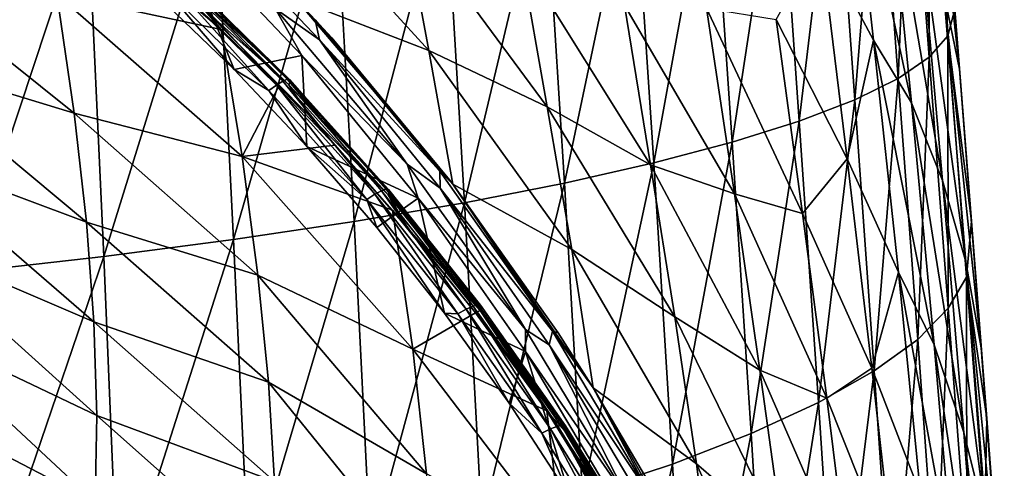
# Model space of a CAD drawing. Header units: metres. Extents: x -25 to 70, y -236 to 25.
# Tile 196 of 256: x 8.97 to 16.42, y -178.45 to -175.05. Entities that reach past the tile are written whole.
import ezdxf

# ---------------------------------------------------------------- set-up
doc = ezdxf.new("R2010")
doc.units = ezdxf.units.M
doc.layers.add('solid_10481002', color=7, linetype='CONTINUOUS')

msp = doc.modelspace()

# ---------------------------------------------------------------- linework, layer by layer
at = {"layer": 'solid_10481002'}
for points in [[(16.075245, -175.42482, 340.953186), (15.957795, -174.846542, 339.584106), (15.784466, -172.776932, 339.669403)], [(15.904657, -173.277863, 341.025421), (16.075245, -175.42482, 340.953186), (15.784466, -172.776932, 339.669403)], [(15.700673, -173.39502, 344.944794), (15.84635, -175.332809, 344.925415), (15.845449, -173.313034, 343.682281)], [(15.845449, -173.313034, 343.682281), (15.987269, -175.172531, 343.661713), (15.907931, -173.253403, 342.41745)], [(15.84635, -175.332809, 344.925415), (15.987269, -175.172531, 343.661713), (15.845449, -173.313034, 343.682281)], [(16.040247, -174.970108, 342.399323), (16.075245, -175.42482, 340.953186), (15.904657, -173.277863, 341.025421)], [(15.987269, -175.172531, 343.661713), (16.040247, -174.970108, 342.399323), (15.907931, -173.253403, 342.41745)], [(15.023684, -174.452637, 334.506012), (15.224676, -173.396881, 335.800049), (15.426646, -175.203918, 335.609619)], [(15.224676, -173.396881, 335.800049), (15.527182, -173.799149, 337.004456), (15.712542, -175.680374, 336.820007)], [(15.426646, -175.203918, 335.609619), (15.224676, -173.396881, 335.800049), (15.712542, -175.680374, 336.820007)], [(15.464401, -173.477493, 346.196167), (15.61335, -175.494278, 346.181244), (15.700673, -173.39502, 344.944794)], [(15.61335, -175.494278, 346.181244), (15.84635, -175.332809, 344.925415), (15.700673, -173.39502, 344.944794)], [(15.133596, -173.56012, 347.429047), (15.285007, -175.656174, 347.421875), (15.464401, -173.477493, 346.196167)], [(15.285007, -175.656174, 347.421875), (15.61335, -175.494278, 346.181244), (15.464401, -173.477493, 346.196167)], [(14.711324, -173.642441, 348.636902), (14.864225, -175.817596, 348.640594), (15.133596, -173.56012, 347.429047)], [(14.864225, -175.817596, 348.640594), (15.285007, -175.656174, 347.421875), (15.133596, -173.56012, 347.429047)], [(14.202778, -173.723923, 349.813965), (14.356069, -175.977386, 349.831482), (14.711324, -173.642441, 348.636902)], [(14.356069, -175.977386, 349.831482), (14.864225, -175.817596, 348.640594), (14.711324, -173.642441, 348.636902)], [(13.610796, -173.803986, 350.954071), (13.763208, -176.134445, 350.988159), (14.202778, -173.723923, 349.813965)], [(13.763208, -176.134445, 350.988159), (14.356069, -175.977386, 349.831482), (14.202778, -173.723923, 349.813965)], [(12.937558, -173.882095, 352.050903), (13.087655, -176.287643, 352.103973), (13.610796, -173.803986, 350.954071)], [(13.087655, -176.287643, 352.103973), (13.763208, -176.134445, 350.988159), (13.610796, -173.803986, 350.954071)], [(15.947946, -176.267044, 338.085052), (15.712542, -175.680374, 336.820007), (15.527182, -173.799149, 337.004456)], [(15.774054, -174.306503, 338.265381), (15.947946, -176.267044, 338.085052), (15.527182, -173.799149, 337.004456)], [(12.185265, -173.957733, 353.097412), (12.331437, -176.435944, 353.171509), (12.937558, -173.882095, 352.050903)], [(12.331437, -176.435944, 353.171509), (13.087655, -176.287643, 352.103973), (12.937558, -173.882095, 352.050903)], [(9.086404, -173.924866, 327.595825), (10.210226, -174.863312, 327.845886), (10.491599, -175.124527, 327.915405)], [(9.248273, -174.857391, 327.22049), (9.086404, -173.924866, 327.595825), (10.491599, -175.124527, 327.915405)], [(11.356143, -174.030457, 354.085968), (11.496604, -176.5784, 354.182465), (12.185265, -173.957733, 353.097412)], [(11.496604, -176.5784, 354.182465), (12.331437, -176.435944, 353.171509), (12.185265, -173.957733, 353.097412)], [(10.452898, -174.099823, 355.00885), (10.585727, -176.714096, 355.12851), (11.356143, -174.030457, 354.085968)], [(10.585727, -176.714096, 355.12851), (11.496604, -176.5784, 354.182465), (11.356143, -174.030457, 354.085968)], [(12.061938, -175.28389, 329.203949), (11.056921, -174.891342, 328.479767), (10.881396, -173.98912, 328.770599)], [(11.864737, -174.227859, 329.518005), (12.061938, -175.28389, 329.203949), (10.881396, -173.98912, 328.770599)], [(9.4801, -174.165436, 355.858521), (9.603405, -176.842224, 356.001312), (10.452898, -174.099823, 355.00885)], [(9.603405, -176.842224, 356.001312), (10.585727, -176.714096, 355.12851), (10.452898, -174.099823, 355.00885)], [(8.442822, -174.226944, 356.627472), (8.554785, -176.96199, 356.792603), (9.4801, -174.165436, 355.858521)], [(8.554785, -176.96199, 356.792603), (9.603405, -176.842224, 356.001312), (9.4801, -174.165436, 355.858521)], [(10.234854, -174.148178, 328.22879), (11.056921, -174.891342, 328.479767), (11.203064, -175.050003, 328.522186)], [(11.233968, -175.201218, 328.492676), (10.234854, -174.148178, 328.22879), (11.203064, -175.050003, 328.522186)], [(10.900867, -174.96492, 328.390869), (10.234854, -174.148178, 328.22879), (11.233968, -175.201218, 328.492676)], [(12.958306, -175.708618, 330.002228), (12.061938, -175.28389, 329.203949), (11.864737, -174.227859, 329.518005)], [(12.757982, -174.576202, 330.314117), (12.958306, -175.708618, 330.002228), (11.864737, -174.227859, 329.518005)], [(10.135484, -174.301956, 328.21106), (10.588584, -175.427231, 328.493042), (10.018724, -174.877106, 328.355194)], [(10.135484, -174.301956, 328.21106), (11.100349, -175.320404, 328.466278), (10.588584, -175.427231, 328.493042)], [(10.900867, -174.96492, 328.390869), (11.100349, -175.320404, 328.466278), (10.135484, -174.301956, 328.21106)], [(16.12516, -176.882599, 339.411774), (15.947946, -176.267044, 338.085052), (15.774054, -174.306503, 338.265381)], [(15.957795, -174.846542, 339.584106), (16.12516, -176.882599, 339.411774), (15.774054, -174.306503, 338.265381)], [(15.023684, -174.452637, 334.506012), (15.227174, -176.103592, 334.247986), (14.689201, -175.049332, 333.274261)], [(15.023684, -174.452637, 334.506012), (15.426646, -175.203918, 335.609619), (15.227174, -176.103592, 334.247986)], [(7.874102, -174.549973, 326.64267), (9.248273, -174.857391, 327.22049), (9.379787, -175.757401, 326.79071)], [(7.970326, -175.327347, 326.231659), (7.874102, -174.549973, 326.64267), (9.379787, -175.757401, 326.79071)], [(13.739736, -176.148026, 330.876465), (12.958306, -175.708618, 330.002228), (12.757982, -174.576202, 330.314117)], [(13.541334, -174.938736, 331.185638), (13.739736, -176.148026, 330.876465), (12.757982, -174.576202, 330.314117)], [(10.188459, -174.715179, 328.145233), (10.157597, -174.731003, 328.215881), (10.956938, -175.514832, 328.412323)], [(10.205638, -174.714676, 328.072754), (10.188459, -174.715179, 328.145233), (10.989792, -175.500961, 328.342133)], [(10.989792, -175.500961, 328.342133), (10.188459, -174.715179, 328.145233), (10.956938, -175.514832, 328.412323)], [(10.201763, -174.755508, 327.926605), (10.210686, -174.727524, 327.999573), (11.013453, -175.514709, 328.196838)], [(11.008079, -175.501541, 328.269928), (10.205638, -174.714676, 328.072754), (10.989792, -175.500961, 328.342133)], [(10.210686, -174.727524, 327.999573), (10.205638, -174.714676, 328.072754), (11.008079, -175.501541, 328.269928)], [(11.013453, -175.514709, 328.196838), (10.210686, -174.727524, 327.999573), (11.008079, -175.501541, 328.269928)], [(10.113317, -174.763107, 328.279724), (10.059925, -174.809357, 328.32663), (10.852963, -175.587006, 328.521515)], [(10.157597, -174.731003, 328.215881), (10.113317, -174.763107, 328.279724), (10.9098, -175.544144, 328.475433)], [(10.9098, -175.544144, 328.475433), (10.113317, -174.763107, 328.279724), (10.852963, -175.587006, 328.521515)], [(10.956938, -175.514832, 328.412323), (10.157597, -174.731003, 328.215881), (10.9098, -175.544144, 328.475433)], [(11.003954, -175.54213, 328.123718), (10.201763, -174.755508, 327.926605), (11.013453, -175.514709, 328.196838)], [(10.356297, -174.965546, 327.900513), (10.201763, -174.755508, 327.926605), (11.003954, -175.54213, 328.123718)], [(9.248273, -174.857391, 327.22049), (10.491599, -175.124527, 327.915405), (10.64946, -176.08461, 327.510468)], [(9.379787, -175.757401, 326.79071), (9.248273, -174.857391, 327.22049), (10.64946, -176.08461, 327.510468)], [(10.059925, -174.809357, 328.32663), (10.018724, -174.877106, 328.355194), (10.588584, -175.427231, 328.493042)], [(10.852963, -175.587006, 328.521515), (10.059925, -174.809357, 328.32663), (10.588584, -175.427231, 328.493042)], [(10.356297, -174.965546, 327.900513), (10.491599, -175.124527, 327.915405), (10.210226, -174.863312, 327.845886)], [(16.241119, -177.532471, 340.79306), (16.12516, -176.882599, 339.411774), (15.957795, -174.846542, 339.584106)], [(16.075245, -175.42482, 340.953186), (16.241119, -177.532471, 340.79306), (15.957795, -174.846542, 339.584106)], [(11.056921, -174.891342, 328.479767), (12.242414, -176.295486, 328.854736), (11.203064, -175.050003, 328.522186)], [(12.061938, -175.28389, 329.203949), (12.242414, -176.295486, 328.854736), (11.056921, -174.891342, 328.479767)], [(14.373229, -176.3685, 331.885925), (13.739736, -176.148026, 330.876465), (13.541334, -174.938736, 331.185638)], [(14.161842, -174.963699, 332.204132), (14.373229, -176.3685, 331.885925), (13.541334, -174.938736, 331.185638)], [(11.162287, -175.779022, 328.10437), (10.491599, -175.124527, 327.915405), (10.356297, -174.965546, 327.900513)], [(11.162287, -175.779022, 328.10437), (10.356297, -174.965546, 327.900513), (11.003954, -175.54213, 328.123718)], [(11.897028, -176.143295, 328.686188), (11.100349, -175.320404, 328.466278), (10.900867, -174.96492, 328.390869)], [(11.897028, -176.143295, 328.686188), (10.900867, -174.96492, 328.390869), (11.233968, -175.201218, 328.492676)], [(14.888893, -176.51619, 332.980743), (14.373229, -176.3685, 331.885925), (14.161842, -174.963699, 332.204132)], [(14.689201, -175.049332, 333.274261), (14.888893, -176.51619, 332.980743), (14.161842, -174.963699, 332.204132)], [(15.987269, -175.172531, 343.661713), (16.165857, -176.574631, 342.335693), (16.040247, -174.970108, 342.399323)], [(16.040247, -174.970108, 342.399323), (16.165857, -176.574631, 342.335693), (16.075245, -175.42482, 340.953186)], [(11.203064, -175.050003, 328.522186), (12.242414, -176.295486, 328.854736), (11.327356, -175.187851, 328.559021)], [(12.146134, -176.195313, 328.809082), (11.203064, -175.050003, 328.522186), (11.327356, -175.187851, 328.559021)], [(11.233968, -175.201218, 328.492676), (11.203064, -175.050003, 328.522186), (12.146134, -176.195313, 328.809082)], [(15.227174, -176.103592, 334.247986), (14.888893, -176.51619, 332.980743), (14.689201, -175.049332, 333.274261)], [(10.64946, -176.08461, 327.510468), (10.491599, -175.124527, 327.915405), (10.927266, -175.55249, 328.029419)], [(11.162287, -175.779022, 328.10437), (10.927266, -175.55249, 328.029419), (10.491599, -175.124527, 327.915405)], [(15.84635, -175.332809, 344.925415), (15.991485, -177.233215, 344.837982), (15.987269, -175.172531, 343.661713)], [(15.987269, -175.172531, 343.661713), (16.129568, -176.997772, 343.580017), (16.165857, -176.574631, 342.335693)], [(15.991485, -177.233215, 344.837982), (16.129568, -176.997772, 343.580017), (15.987269, -175.172531, 343.661713)], [(12.148067, -176.324142, 328.774078), (11.233968, -175.201218, 328.492676), (12.146134, -176.195313, 328.809082)], [(11.897028, -176.143295, 328.686188), (11.233968, -175.201218, 328.492676), (12.148067, -176.324142, 328.774078)], [(11.327356, -175.187851, 328.559021), (12.242414, -176.295486, 328.854736), (12.217261, -176.262634, 328.845947)], [(12.146134, -176.195313, 328.809082), (11.327356, -175.187851, 328.559021), (12.217261, -176.262634, 328.845947)], [(15.227174, -176.103592, 334.247986), (15.426646, -175.203918, 335.609619), (15.6138, -176.959778, 335.333923)], [(15.426646, -175.203918, 335.609619), (15.712542, -175.680374, 336.820007), (15.883714, -177.511002, 336.549072)], [(15.6138, -176.959778, 335.333923), (15.426646, -175.203918, 335.609619), (15.883714, -177.511002, 336.549072)], [(11.100349, -175.320404, 328.466278), (11.138603, -176.008652, 328.638763), (10.588584, -175.427231, 328.493042)], [(11.100349, -175.320404, 328.466278), (11.98143, -176.399918, 328.736816), (11.138603, -176.008652, 328.638763)], [(11.897028, -176.143295, 328.686188), (11.98143, -176.399918, 328.736816), (11.100349, -175.320404, 328.466278)], [(13.142919, -176.788834, 329.654572), (12.242414, -176.295486, 328.854736), (12.061938, -175.28389, 329.203949)], [(12.958306, -175.708618, 330.002228), (13.142919, -176.788834, 329.654572), (12.061938, -175.28389, 329.203949)], [(7.970326, -175.327347, 326.231659), (9.379787, -175.757401, 326.79071), (9.47204, -176.58136, 326.307037)], [(8.035313, -176.044373, 325.775513), (7.970326, -175.327347, 326.231659), (9.47204, -176.58136, 326.307037)], [(15.61335, -175.494278, 346.181244), (15.759835, -177.470642, 346.090912), (15.84635, -175.332809, 344.925415)], [(15.759835, -177.470642, 346.090912), (15.991485, -177.233215, 344.837982), (15.84635, -175.332809, 344.925415)], [(10.852963, -175.587006, 328.521515), (10.588584, -175.427231, 328.493042), (11.138603, -176.008652, 328.638763)], [(16.282131, -178.068573, 342.23175), (16.241119, -177.532471, 340.79306), (16.075245, -175.42482, 340.953186)], [(16.165857, -176.574631, 342.335693), (16.282131, -178.068573, 342.23175), (16.075245, -175.42482, 340.953186)], [(10.9098, -175.544144, 328.475433), (10.852963, -175.587006, 328.521515), (11.594228, -176.411026, 328.728027)], [(10.956938, -175.514832, 328.412323), (10.9098, -175.544144, 328.475433), (11.65421, -176.371643, 328.6828)], [(11.65421, -176.371643, 328.6828), (10.9098, -175.544144, 328.475433), (11.594228, -176.411026, 328.728027)], [(10.989792, -175.500961, 328.342133), (10.956938, -175.514832, 328.412323), (11.703956, -176.34523, 328.620422)], [(11.703956, -176.34523, 328.620422), (10.956938, -175.514832, 328.412323), (11.65421, -176.371643, 328.6828)], [(11.738627, -176.333374, 328.550751), (10.989792, -175.500961, 328.342133), (11.703956, -176.34523, 328.620422)], [(11.008079, -175.501541, 328.269928), (10.989792, -175.500961, 328.342133), (11.738627, -176.333374, 328.550751)], [(11.003954, -175.54213, 328.123718), (11.013453, -175.514709, 328.196838), (11.763597, -176.348587, 328.405823)], [(11.753573, -176.375427, 328.33255), (11.003954, -175.54213, 328.123718), (11.763597, -176.348587, 328.405823)], [(11.162287, -175.779022, 328.10437), (11.003954, -175.54213, 328.123718), (11.753573, -176.375427, 328.33255)], [(11.757927, -176.335083, 328.478821), (11.008079, -175.501541, 328.269928), (11.738627, -176.333374, 328.550751)], [(11.013453, -175.514709, 328.196838), (11.008079, -175.501541, 328.269928), (11.757927, -176.335083, 328.478821)], [(11.763597, -176.348587, 328.405823), (11.013453, -175.514709, 328.196838), (11.757927, -176.335083, 328.478821)], [(15.285007, -175.656174, 347.421875), (15.431779, -177.708878, 347.331573), (15.61335, -175.494278, 346.181244)], [(15.431779, -177.708878, 347.331573), (15.759835, -177.470642, 346.090912), (15.61335, -175.494278, 346.181244)], [(10.64946, -176.08461, 327.510468), (10.927266, -175.55249, 328.029419), (11.351421, -175.998825, 328.148468)], [(11.594228, -176.411026, 328.728027), (10.852963, -175.587006, 328.521515), (11.138603, -176.008652, 328.638763)], [(11.162287, -175.779022, 328.10437), (11.351421, -175.998825, 328.148468), (10.927266, -175.55249, 328.029419)], [(14.864225, -175.817596, 348.640594), (15.010282, -177.946472, 348.55304), (15.285007, -175.656174, 347.421875)], [(15.010282, -177.946472, 348.55304), (15.431779, -177.708878, 347.331573), (15.285007, -175.656174, 347.421875)], [(16.108118, -178.175354, 337.816193), (15.883714, -177.511002, 336.549072), (15.712542, -175.680374, 336.820007)], [(15.947946, -176.267044, 338.085052), (16.108118, -178.175354, 337.816193), (15.712542, -175.680374, 336.820007)], [(9.379787, -175.757401, 326.79071), (10.64946, -176.08461, 327.510468), (10.769214, -176.9823, 327.047241)], [(9.47204, -176.58136, 326.307037), (9.379787, -175.757401, 326.79071), (10.769214, -176.9823, 327.047241)], [(13.922913, -177.299881, 330.529205), (13.142919, -176.788834, 329.654572), (12.958306, -175.708618, 330.002228)], [(13.739736, -176.148026, 330.876465), (13.922913, -177.299881, 330.529205), (12.958306, -175.708618, 330.002228)], [(11.162287, -175.779022, 328.10437), (11.908507, -176.634628, 328.31839), (11.351421, -175.998825, 328.148468)], [(11.162287, -175.779022, 328.10437), (11.753573, -176.375427, 328.33255), (11.908507, -176.634628, 328.31839)], [(14.356069, -175.977386, 349.831482), (14.50028, -178.181732, 349.749298), (14.864225, -175.817596, 348.640594)], [(14.50028, -178.181732, 349.749298), (15.010282, -177.946472, 348.55304), (14.864225, -175.817596, 348.640594)], [(13.763208, -176.134445, 350.988159), (13.904408, -178.412933, 350.913635), (14.356069, -175.977386, 349.831482)], [(13.904408, -178.412933, 350.913635), (14.50028, -178.181732, 349.749298), (14.356069, -175.977386, 349.831482)], [(8.035313, -176.044373, 325.775513), (9.47204, -176.58136, 326.307037), (9.527696, -177.3367, 325.776764)], [(8.071918, -176.714554, 325.270142), (8.035313, -176.044373, 325.775513), (9.527696, -177.3367, 325.776764)], [(10.64946, -176.08461, 327.510468), (11.351421, -175.998825, 328.148468), (11.788074, -176.492065, 328.280243)], [(11.98143, -176.399918, 328.736816), (11.669673, -176.623535, 328.792847), (11.138603, -176.008652, 328.638763)], [(11.594228, -176.411026, 328.728027), (11.138603, -176.008652, 328.638763), (11.669673, -176.623535, 328.792847)], [(11.351421, -175.998825, 328.148468), (11.908507, -176.634628, 328.31839), (11.788074, -176.492065, 328.280243)], [(10.64946, -176.08461, 327.510468), (11.788074, -176.492065, 328.280243), (11.941464, -177.544098, 327.797821)], [(10.769214, -176.9823, 327.047241), (10.64946, -176.08461, 327.510468), (11.941464, -177.544098, 327.797821)], [(12.792336, -177.395065, 328.999878), (11.98143, -176.399918, 328.736816), (11.897028, -176.143295, 328.686188)], [(12.792336, -177.395065, 328.999878), (11.897028, -176.143295, 328.686188), (12.148067, -176.324142, 328.774078)], [(13.087655, -176.287643, 352.103973), (13.224663, -178.638397, 352.039276), (13.763208, -176.134445, 350.988159)], [(13.224663, -178.638397, 352.039276), (13.904408, -178.412933, 350.913635), (13.763208, -176.134445, 350.988159)], [(15.227174, -176.103592, 334.247986), (15.413359, -177.686768, 333.916626), (14.888893, -176.51619, 332.980743)], [(15.227174, -176.103592, 334.247986), (15.6138, -176.959778, 335.333923), (15.413359, -177.686768, 333.916626)], [(12.146134, -176.195313, 328.809082), (12.217261, -176.262634, 328.845947), (12.242414, -176.295486, 328.854736)], [(12.996424, -177.407196, 329.112701), (12.146134, -176.195313, 328.809082), (12.242414, -176.295486, 328.854736)], [(12.148067, -176.324142, 328.774078), (12.146134, -176.195313, 328.809082), (12.996424, -177.407196, 329.112701)], [(14.567088, -177.702164, 331.515961), (13.922913, -177.299881, 330.529205), (13.739736, -176.148026, 330.876465)], [(14.373229, -176.3685, 331.885925), (14.567088, -177.702164, 331.515961), (13.739736, -176.148026, 330.876465)], [(12.331437, -176.435944, 353.171509), (12.463073, -178.856522, 353.118378), (13.087655, -176.287643, 352.103973)], [(12.463073, -178.856522, 353.118378), (13.224663, -178.638397, 352.039276), (13.087655, -176.287643, 352.103973)], [(16.279503, -178.864334, 339.148956), (16.108118, -178.175354, 337.816193), (15.947946, -176.267044, 338.085052)], [(16.12516, -176.882599, 339.411774), (16.279503, -178.864334, 339.148956), (15.947946, -176.267044, 338.085052)], [(11.703956, -176.34523, 328.620422), (11.65421, -176.371643, 328.6828), (12.345387, -177.241058, 328.900696)], [(11.738627, -176.333374, 328.550751), (11.703956, -176.34523, 328.620422), (12.397469, -177.217575, 328.83902)], [(12.397469, -177.217575, 328.83902), (11.703956, -176.34523, 328.620422), (12.345387, -177.241058, 328.900696)], [(12.433767, -177.207779, 328.769867), (11.738627, -176.333374, 328.550751), (12.397469, -177.217575, 328.83902)], [(11.757927, -176.335083, 328.478821), (11.738627, -176.333374, 328.550751), (12.433767, -177.207779, 328.769867)], [(11.753573, -176.375427, 328.33255), (11.763597, -176.348587, 328.405823), (12.45991, -177.224457, 328.625305)], [(12.453973, -177.210617, 328.698242), (11.757927, -176.335083, 328.478821), (12.433767, -177.207779, 328.769867)], [(11.763597, -176.348587, 328.405823), (11.757927, -176.335083, 328.478821), (12.453973, -177.210617, 328.698242)], [(12.45991, -177.224457, 328.625305), (11.763597, -176.348587, 328.405823), (12.453973, -177.210617, 328.698242)], [(12.972942, -177.509705, 329.071198), (12.148067, -176.324142, 328.774078), (12.996424, -177.407196, 329.112701)], [(12.792336, -177.395065, 328.999878), (12.148067, -176.324142, 328.774078), (12.972942, -177.509705, 329.071198)], [(12.242414, -176.295486, 328.854736), (13.305675, -177.83696, 329.266632), (13.039391, -177.419922, 329.155182)], [(13.142919, -176.788834, 329.654572), (13.305675, -177.83696, 329.266632), (12.242414, -176.295486, 328.854736)], [(12.996424, -177.407196, 329.112701), (12.242414, -176.295486, 328.854736), (13.039391, -177.419922, 329.155182)], [(11.496604, -176.5784, 354.182465), (11.6217, -179.065887, 354.142273), (12.331437, -176.435944, 353.171509)], [(11.65421, -176.371643, 328.6828), (11.594228, -176.411026, 328.728027), (12.28259, -177.276886, 328.945007)], [(11.594228, -176.411026, 328.728027), (11.669673, -176.623535, 328.792847), (12.180926, -177.272263, 328.955414)], [(12.28259, -177.276886, 328.945007), (11.594228, -176.411026, 328.728027), (12.180926, -177.272263, 328.955414)], [(11.6217, -179.065887, 354.142273), (12.463073, -178.856522, 353.118378), (12.331437, -176.435944, 353.171509)], [(12.345387, -177.241058, 328.900696), (11.65421, -176.371643, 328.6828), (12.28259, -177.276886, 328.945007)], [(11.98143, -176.399918, 328.736816), (12.180926, -177.272263, 328.955414), (11.669673, -176.623535, 328.792847)], [(12.449415, -177.250702, 328.55188), (11.908507, -176.634628, 328.31839), (11.753573, -176.375427, 328.33255)], [(12.449415, -177.250702, 328.55188), (11.753573, -176.375427, 328.33255), (12.45991, -177.224457, 328.625305)], [(11.98143, -176.399918, 328.736816), (12.794199, -177.56134, 329.027863), (12.180926, -177.272263, 328.955414)], [(12.792336, -177.395065, 328.999878), (12.794199, -177.56134, 329.027863), (11.98143, -176.399918, 328.736816)], [(15.071833, -177.91423, 332.630005), (14.567088, -177.702164, 331.515961), (14.373229, -176.3685, 331.885925)], [(14.888893, -176.51619, 332.980743), (15.071833, -177.91423, 332.630005), (14.373229, -176.3685, 331.885925)], [(11.788074, -176.492065, 328.280243), (11.908507, -176.634628, 328.31839), (12.41466, -177.267593, 328.487946)], [(11.941464, -177.544098, 327.797821), (11.788074, -176.492065, 328.280243), (12.41466, -177.267593, 328.487946)], [(15.413359, -177.686768, 333.916626), (15.071833, -177.91423, 332.630005), (14.888893, -176.51619, 332.980743)], [(9.47204, -176.58136, 326.307037), (10.769214, -176.9823, 327.047241), (10.849459, -177.793549, 326.542206)], [(9.527696, -177.3367, 325.776764), (9.47204, -176.58136, 326.307037), (10.849459, -177.793549, 326.542206)], [(10.585727, -176.714096, 355.12851), (10.703131, -179.265076, 355.102142), (11.496604, -176.5784, 354.182465)], [(10.703131, -179.265076, 355.102142), (11.6217, -179.065887, 354.142273), (11.496604, -176.5784, 354.182465)], [(16.129568, -176.997772, 343.580017), (16.282131, -178.068573, 342.23175), (16.165857, -176.574631, 342.335693)], [(12.449415, -177.250702, 328.55188), (12.41466, -177.267593, 328.487946), (11.908507, -176.634628, 328.31839)], [(8.071918, -176.714554, 325.270142), (9.527696, -177.3367, 325.776764), (9.549499, -178.044708, 325.179657)], [(8.082258, -177.34697, 324.699432), (8.071918, -176.714554, 325.270142), (9.549499, -178.044708, 325.179657)], [(9.603405, -176.842224, 356.001312), (9.711981, -179.452759, 355.989227), (10.585727, -176.714096, 355.12851)], [(9.711981, -179.452759, 355.989227), (10.703131, -179.265076, 355.102142), (10.585727, -176.714096, 355.12851)], [(14.087298, -178.411896, 330.14502), (13.305675, -177.83696, 329.266632), (13.142919, -176.788834, 329.654572)], [(13.922913, -177.299881, 330.529205), (14.087298, -178.411896, 330.14502), (13.142919, -176.788834, 329.654572)], [(8.554785, -176.96199, 356.792603), (8.653413, -179.627686, 356.794708), (9.603405, -176.842224, 356.001312)], [(8.653413, -179.627686, 356.794708), (9.711981, -179.452759, 355.989227), (9.603405, -176.842224, 356.001312)], [(16.394896, -179.583115, 340.540497), (16.279503, -178.864334, 339.148956), (16.12516, -176.882599, 339.411774)], [(16.241119, -177.532471, 340.79306), (16.394896, -179.583115, 340.540497), (16.12516, -176.882599, 339.411774)], [(15.413359, -177.686768, 333.916626), (15.6138, -176.959778, 335.333923), (15.782385, -178.642227, 334.980835)], [(15.6138, -176.959778, 335.333923), (15.883714, -177.511002, 336.549072), (16.036451, -179.269089, 336.197418)], [(15.782385, -178.642227, 334.980835), (15.6138, -176.959778, 335.333923), (16.036451, -179.269089, 336.197418)], [(10.769214, -176.9823, 327.047241), (11.941464, -177.544098, 327.797821), (12.044505, -178.487411, 327.258667)], [(10.849459, -177.793549, 326.542206), (10.769214, -176.9823, 327.047241), (12.044505, -178.487411, 327.258667)], [(15.991485, -177.233215, 344.837982), (16.132011, -179.091995, 344.680176), (16.129568, -176.997772, 343.580017)], [(16.129568, -176.997772, 343.580017), (16.268265, -178.784744, 343.434814), (16.282131, -178.068573, 342.23175)], [(16.132011, -179.091995, 344.680176), (16.268265, -178.784744, 343.434814), (16.129568, -176.997772, 343.580017)], [(12.345387, -177.241058, 328.900696), (12.28259, -177.276886, 328.945007), (12.917517, -178.180161, 329.171356)], [(12.397469, -177.217575, 328.83902), (12.345387, -177.241058, 328.900696), (12.982835, -178.147903, 329.12796)], [(12.982835, -178.147903, 329.12796), (12.345387, -177.241058, 328.900696), (12.917517, -178.180161, 329.171356)], [(12.433767, -177.207779, 328.769867), (12.397469, -177.217575, 328.83902), (13.037005, -178.127396, 329.067017)], [(13.037005, -178.127396, 329.067017), (12.397469, -177.217575, 328.83902), (12.982835, -178.147903, 329.12796)], [(12.449415, -177.250702, 328.55188), (12.95501, -178.011307, 328.687439), (12.41466, -177.267593, 328.487946)], [(13.074762, -178.119675, 328.998383), (12.433767, -177.207779, 328.769867), (13.037005, -178.127396, 329.067017)], [(12.453973, -177.210617, 328.698242), (12.433767, -177.207779, 328.769867), (13.074762, -178.119675, 328.998383)], [(12.449415, -177.250702, 328.55188), (12.45991, -177.224457, 328.625305), (13.101954, -178.137848, 328.854218)], [(13.091038, -178.163483, 328.78064), (12.95501, -178.011307, 328.687439), (12.449415, -177.250702, 328.55188)], [(13.091038, -178.163483, 328.78064), (12.449415, -177.250702, 328.55188), (13.101954, -178.137848, 328.854218)], [(13.095778, -178.123672, 328.927063), (12.453973, -177.210617, 328.698242), (13.074762, -178.119675, 328.998383)], [(12.45991, -177.224457, 328.625305), (12.453973, -177.210617, 328.698242), (13.095778, -178.123672, 328.927063)], [(13.101954, -178.137848, 328.854218), (12.45991, -177.224457, 328.625305), (13.095778, -178.123672, 328.927063)], [(15.759835, -177.470642, 346.090912), (15.899991, -179.402115, 345.923035), (15.991485, -177.233215, 344.837982)], [(15.899991, -179.402115, 345.923035), (16.132011, -179.091995, 344.680176), (15.991485, -177.233215, 344.837982)], [(11.941464, -177.544098, 327.797821), (12.41466, -177.267593, 328.487946), (12.95501, -178.011307, 328.687439)], [(12.794199, -177.56134, 329.027863), (12.669324, -177.952316, 329.125854), (12.180926, -177.272263, 328.955414)], [(12.28259, -177.276886, 328.945007), (12.180926, -177.272263, 328.955414), (12.669324, -177.952316, 329.125854)], [(12.917517, -178.180161, 329.171356), (12.28259, -177.276886, 328.945007), (12.669324, -177.952316, 329.125854)], [(14.741256, -178.977081, 331.104004), (14.087298, -178.411896, 330.14502), (13.922913, -177.299881, 330.529205)], [(14.567088, -177.702164, 331.515961), (14.741256, -178.977081, 331.104004), (13.922913, -177.299881, 330.529205)], [(8.068266, -177.936401, 324.054901), (8.082258, -177.34697, 324.699432), (9.538492, -178.701141, 324.501526)], [(8.082258, -177.34697, 324.699432), (9.549499, -178.044708, 325.179657), (9.538492, -178.701141, 324.501526)], [(9.527696, -177.3367, 325.776764), (10.849459, -177.793549, 326.542206), (10.894135, -178.544937, 325.988892)], [(9.549499, -178.044708, 325.179657), (9.527696, -177.3367, 325.776764), (10.894135, -178.544937, 325.988892)], [(13.584782, -178.710114, 329.329437), (12.794199, -177.56134, 329.027863), (12.792336, -177.395065, 328.999878)], [(13.584782, -178.710114, 329.329437), (12.792336, -177.395065, 328.999878), (12.972942, -177.509705, 329.071198)], [(12.972942, -177.509705, 329.071198), (12.996424, -177.407196, 329.112701), (13.751913, -178.67598, 329.430573)], [(12.996424, -177.407196, 329.112701), (13.039391, -177.419922, 329.155182), (13.305675, -177.83696, 329.266632)], [(13.751913, -178.67598, 329.430573), (12.996424, -177.407196, 329.112701), (13.305675, -177.83696, 329.266632)], [(15.431779, -177.708878, 347.331573), (15.570327, -179.713379, 347.156097), (15.759835, -177.470642, 346.090912)], [(15.570327, -179.713379, 347.156097), (15.899991, -179.402115, 345.923035), (15.759835, -177.470642, 346.090912)], [(11.941464, -177.544098, 327.797821), (12.95501, -178.011307, 328.687439), (13.075701, -179.034302, 328.167267)], [(12.044505, -178.487411, 327.258667), (11.941464, -177.544098, 327.797821), (13.075701, -179.034302, 328.167267)], [(13.707329, -178.749451, 329.381866), (12.972942, -177.509705, 329.071198), (13.751913, -178.67598, 329.430573)], [(13.584782, -178.710114, 329.329437), (12.972942, -177.509705, 329.071198), (13.707329, -178.749451, 329.381866)], [(16.249689, -180.010406, 337.462433), (16.036451, -179.269089, 336.197418), (15.883714, -177.511002, 336.549072)], [(16.108118, -178.175354, 337.816193), (16.249689, -180.010406, 337.462433), (15.883714, -177.511002, 336.549072)], [(16.387411, -179.454132, 342.092682), (16.394896, -179.583115, 340.540497), (16.241119, -177.532471, 340.79306)], [(16.282131, -178.068573, 342.23175), (16.387411, -179.454132, 342.092682), (16.241119, -177.532471, 340.79306)], [(12.794199, -177.56134, 329.027863), (13.129804, -178.657669, 329.302612), (12.669324, -177.952316, 329.125854)], [(12.794199, -177.56134, 329.027863), (13.535446, -178.805496, 329.339661), (13.129804, -178.657669, 329.302612)], [(13.584782, -178.710114, 329.329437), (13.535446, -178.805496, 329.339661), (12.794199, -177.56134, 329.027863)], [(15.237361, -179.245255, 332.236481), (14.741256, -178.977081, 331.104004), (14.567088, -177.702164, 331.515961)], [(15.071833, -177.91423, 332.630005), (15.237361, -179.245255, 332.236481), (14.567088, -177.702164, 331.515961)], [(15.413359, -177.686768, 333.916626), (15.580863, -179.192657, 333.52594), (15.071833, -177.91423, 332.630005)], [(15.413359, -177.686768, 333.916626), (15.782385, -178.642227, 334.980835), (15.580863, -179.192657, 333.52594)], [(15.010282, -177.946472, 348.55304), (15.146222, -180.023849, 348.372375), (15.431779, -177.708878, 347.331573)], [(15.146222, -180.023849, 348.372375), (15.570327, -179.713379, 347.156097), (15.431779, -177.708878, 347.331573)], [(10.849459, -177.793549, 326.542206), (12.044505, -178.487411, 327.258667), (12.104844, -179.343933, 326.674957)], [(10.894135, -178.544937, 325.988892), (10.849459, -177.793549, 326.542206), (12.104844, -179.343933, 326.674957)], [(13.305675, -177.83696, 329.266632), (14.222911, -179.483612, 329.706421), (13.787796, -178.656738, 329.485565)], [(14.087298, -178.411896, 330.14502), (14.222911, -179.483612, 329.706421), (13.305675, -177.83696, 329.266632)], [(13.751913, -178.67598, 329.430573), (13.305675, -177.83696, 329.266632), (13.787796, -178.656738, 329.485565)], [(15.580863, -179.192657, 333.52594), (15.237361, -179.245255, 332.236481), (15.071833, -177.91423, 332.630005)], [(8.034911, -178.478195, 323.335297), (8.068266, -177.936401, 324.054901), (9.499737, -179.297577, 323.741272)], [(8.068266, -177.936401, 324.054901), (9.538492, -178.701141, 324.501526), (9.499737, -179.297577, 323.741272)], [(12.917517, -178.180161, 329.171356), (12.669324, -177.952316, 329.125854), (13.129804, -178.657669, 329.302612)], [(14.50028, -178.181732, 349.749298), (14.632496, -180.331268, 349.565552), (15.010282, -177.946472, 348.55304)], [(14.632496, -180.331268, 349.565552), (15.146222, -180.023849, 348.372375), (15.010282, -177.946472, 348.55304)], [(9.538492, -178.701141, 324.501526), (9.549499, -178.044708, 325.179657), (10.903894, -179.248962, 325.365143)], [(9.549499, -178.044708, 325.179657), (10.894135, -178.544937, 325.988892), (10.903894, -179.248962, 325.365143)], [(12.95501, -178.011307, 328.687439), (13.376328, -178.649445, 328.85849), (13.962906, -179.64679, 329.125)], [(13.075701, -179.034302, 328.167267), (12.95501, -178.011307, 328.687439), (13.962906, -179.64679, 329.125)], [(13.091038, -178.163483, 328.78064), (13.376328, -178.649445, 328.85849), (12.95501, -178.011307, 328.687439)], [(16.268265, -178.784744, 343.434814), (16.387411, -179.454132, 342.092682), (16.282131, -178.068573, 342.23175)], [(12.982835, -178.147903, 329.12796), (12.917517, -178.180161, 329.171356), (13.497857, -179.117142, 329.406158)], [(13.037005, -178.127396, 329.067017), (12.982835, -178.147903, 329.12796), (13.56547, -179.088608, 329.363678)], [(13.56547, -179.088608, 329.363678), (12.982835, -178.147903, 329.12796), (13.497857, -179.117142, 329.406158)], [(13.074762, -178.119675, 328.998383), (13.037005, -178.127396, 329.067017), (13.621545, -179.071167, 329.303528)], [(13.621545, -179.071167, 329.303528), (13.037005, -178.127396, 329.067017), (13.56547, -179.088608, 329.363678)], [(13.660627, -179.065582, 329.235443), (13.074762, -178.119675, 328.998383), (13.621545, -179.071167, 329.303528)], [(13.095778, -178.123672, 328.927063), (13.074762, -178.119675, 328.998383), (13.660627, -179.065582, 329.235443)], [(13.091038, -178.163483, 328.78064), (13.101954, -178.137848, 328.854218), (13.688775, -179.085297, 329.091644)], [(13.682383, -179.07077, 329.164398), (13.095778, -178.123672, 328.927063), (13.660627, -179.065582, 329.235443)], [(13.101954, -178.137848, 328.854218), (13.095778, -178.123672, 328.927063), (13.682383, -179.07077, 329.164398)], [(13.688775, -179.085297, 329.091644), (13.101954, -178.137848, 328.854218), (13.682383, -179.07077, 329.164398)], [(13.497857, -179.117142, 329.406158), (12.917517, -178.180161, 329.171356), (13.129804, -178.657669, 329.302612)], [(13.677475, -179.110321, 329.017914), (13.376328, -178.649445, 328.85849), (13.091038, -178.163483, 328.78064)], [(13.677475, -179.110321, 329.017914), (13.091038, -178.163483, 328.78064), (13.688775, -179.085297, 329.091644)], [(13.904408, -178.412933, 350.913635), (14.031853, -180.633362, 350.728882), (14.50028, -178.181732, 349.749298)], [(14.031853, -180.633362, 350.728882), (14.632496, -180.331268, 349.565552), (14.50028, -178.181732, 349.749298)], [(16.415155, -180.772385, 338.7966), (16.249689, -180.010406, 337.462433), (16.108118, -178.175354, 337.816193)], [(16.279503, -178.864334, 339.148956), (16.415155, -180.772385, 338.7966), (16.108118, -178.175354, 337.816193)], [(13.224663, -178.638397, 352.039276), (13.346416, -180.927811, 351.855225), (13.904408, -178.412933, 350.913635)], [(13.346416, -180.927811, 351.855225), (14.031853, -180.633362, 350.728882), (13.904408, -178.412933, 350.913635)], [(14.886484, -180.207367, 330.632721), (14.222911, -179.483612, 329.706421), (14.087298, -178.411896, 330.14502)], [(14.741256, -178.977081, 331.104004), (14.886484, -180.207367, 330.632721), (14.087298, -178.411896, 330.14502)]]:
    msp.add_3dface(points, dxfattribs=at)

doc.saveas('drawing.dxf')
